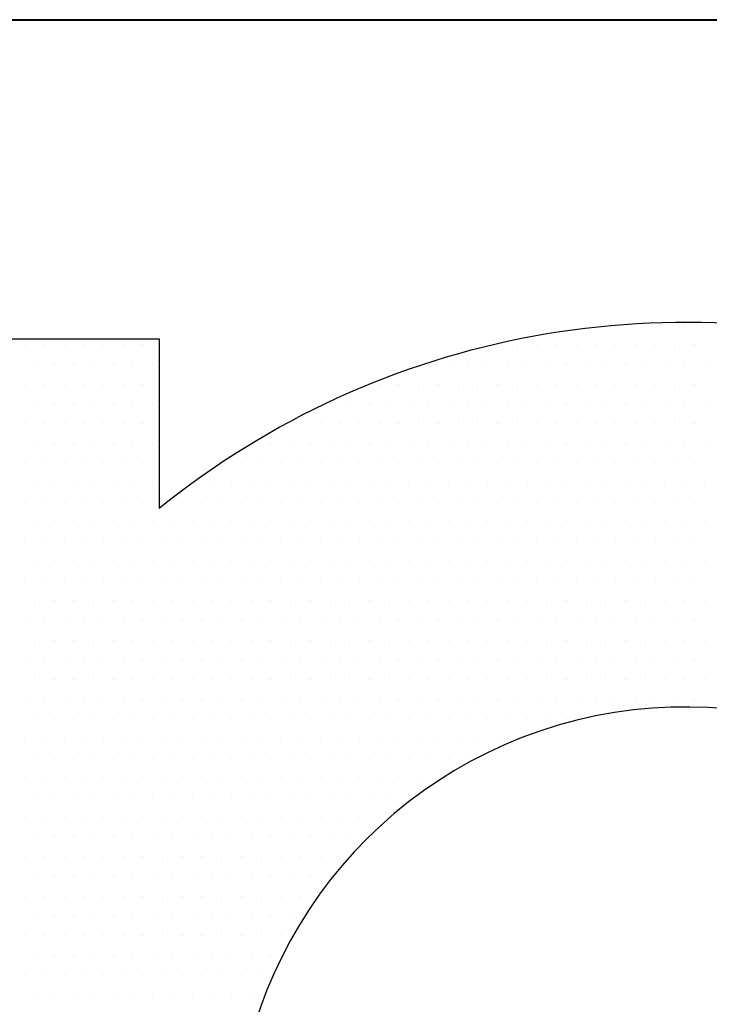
# Model space of a CAD drawing. Extents: x 4 to 74.2, y -80.9 to 9.5.
# Tile 28 of 50: x 20.484 to 20.714, y -14.67 to -14.342. Entities that reach past the tile are written whole.
import ezdxf

# ---------------------------------------------------------------- set-up
doc = ezdxf.new("R2010")
doc.units = 0
doc.header["$LTSCALE"] = 1.87
doc.header["$MEASUREMENT"] = 0
doc.layers.get('0').update_dxf_attribs({"linetype": 'CONTINUOUS'})
doc.layers.add('UNIT', color=7, linetype='CONTINUOUS')

# ---------------------------------------------------------------- blocks, each defined once
blk = doc.blocks.new('*X1')
at = {"color": 0}
for p, q in [((8.24531, 1.47188), (8.24531, 1.47188)), ((8.25469, 1.47188), (8.25469, 1.47188)), ((8.26406, 1.47188), (8.26406, 1.47188)), ((8.27344, 1.47188), (8.27344, 1.47188)), ((8.28281, 1.47188), (8.28281, 1.47188)), ((7.95938, 1.4625), (7.95938, 1.4625)), ((7.96875, 1.4625), (7.96875, 1.4625)), ((7.97813, 1.4625), (7.97813, 1.4625)), ((7.9875, 1.4625), (7.9875, 1.4625)), ((7.99688, 1.4625), (7.99688, 1.4625)), ((8.00625, 1.4625), (8.00625, 1.4625)), ((8.01563, 1.4625), (8.01563, 1.4625)), ((8.18437, 1.4625), (8.18437, 1.4625)), ((8.19375, 1.4625), (8.19375, 1.4625)), ((8.20312, 1.4625), (8.20312, 1.4625)), ((8.2125, 1.4625), (8.2125, 1.4625)), ((8.22188, 1.4625), (8.22188, 1.4625)), ((8.23125, 1.4625), (8.23125, 1.4625)), ((8.24063, 1.4625), (8.24063, 1.4625)), ((8.25, 1.4625), (8.25, 1.4625)), ((8.25938, 1.4625), (8.25938, 1.4625)), ((8.26875, 1.4625), (8.26875, 1.4625)), ((8.27813, 1.4625), (8.27813, 1.4625)), ((7.96406, 1.45312), (7.96406, 1.45312)), ((7.97344, 1.45312), (7.97344, 1.45312)), ((7.98281, 1.45312), (7.98281, 1.45312)), ((7.99219, 1.45312), (7.99219, 1.45312)), ((8.00156, 1.45312), (8.00156, 1.45312)), ((8.01094, 1.45312), (8.01094, 1.45312)), ((8.02031, 1.45312), (8.02031, 1.45312)), ((8.15156, 1.45312), (8.15156, 1.45312)), ((8.16094, 1.45312), (8.16094, 1.45312)), ((8.17031, 1.45312), (8.17031, 1.45312)), ((8.17969, 1.45312), (8.17969, 1.45312)), ((8.18906, 1.45312), (8.18906, 1.45312)), ((8.19844, 1.45312), (8.19844, 1.45312)), ((8.20781, 1.45312), (8.20781, 1.45312)), ((8.21719, 1.45312), (8.21719, 1.45312)), ((8.22656, 1.45312), (8.22656, 1.45312)), ((8.23594, 1.45312), (8.23594, 1.45312)), ((8.24531, 1.45312), (8.24531, 1.45312)), ((8.25469, 1.45312), (8.25469, 1.45312)), ((8.26406, 1.45312), (8.26406, 1.45312)), ((8.27344, 1.45312), (8.27344, 1.45312)), ((8.28281, 1.45312), (8.28281, 1.45312)), ((7.95938, 1.44375), (7.95938, 1.44375)), ((7.96875, 1.44375), (7.96875, 1.44375)), ((7.97813, 1.44375), (7.97813, 1.44375)), ((7.9875, 1.44375), (7.9875, 1.44375)), ((7.99688, 1.44375), (7.99688, 1.44375)), ((8.00625, 1.44375), (8.00625, 1.44375)), ((8.01563, 1.44375), (8.01563, 1.44375)), ((8.12812, 1.44375), (8.12812, 1.44375)), ((8.1375, 1.44375), (8.1375, 1.44375)), ((8.14687, 1.44375), (8.14687, 1.44375)), ((8.15625, 1.44375), (8.15625, 1.44375)), ((8.16563, 1.44375), (8.16563, 1.44375)), ((8.175, 1.44375), (8.175, 1.44375)), ((8.18437, 1.44375), (8.18437, 1.44375)), ((8.19375, 1.44375), (8.19375, 1.44375)), ((8.20312, 1.44375), (8.20312, 1.44375)), ((8.2125, 1.44375), (8.2125, 1.44375)), ((8.22188, 1.44375), (8.22188, 1.44375)), ((8.23125, 1.44375), (8.23125, 1.44375)), ((8.24063, 1.44375), (8.24063, 1.44375)), ((8.25, 1.44375), (8.25, 1.44375)), ((8.25938, 1.44375), (8.25938, 1.44375)), ((8.26875, 1.44375), (8.26875, 1.44375)), ((8.27813, 1.44375), (8.27813, 1.44375)), ((7.96406, 1.43437), (7.96406, 1.43437)), ((7.97344, 1.43437), (7.97344, 1.43437)), ((7.98281, 1.43437), (7.98281, 1.43437)), ((7.99219, 1.43437), (7.99219, 1.43437)), ((8.00156, 1.43437), (8.00156, 1.43437)), ((8.01094, 1.43437), (8.01094, 1.43437)), ((8.02031, 1.43437), (8.02031, 1.43437)), ((8.10469, 1.43437), (8.10469, 1.43437)), ((8.11406, 1.43437), (8.11406, 1.43437)), ((8.12344, 1.43437), (8.12344, 1.43437)), ((8.13281, 1.43437), (8.13281, 1.43437)), ((8.14219, 1.43437), (8.14219, 1.43437)), ((8.15156, 1.43437), (8.15156, 1.43437)), ((8.16094, 1.43437), (8.16094, 1.43437)), ((8.17031, 1.43437), (8.17031, 1.43437)), ((8.17969, 1.43437), (8.17969, 1.43437)), ((8.18906, 1.43437), (8.18906, 1.43437)), ((8.19844, 1.43437), (8.19844, 1.43437)), ((8.20781, 1.43437), (8.20781, 1.43437)), ((8.21719, 1.43437), (8.21719, 1.43437)), ((8.22656, 1.43437), (8.22656, 1.43437)), ((8.23594, 1.43437), (8.23594, 1.43437)), ((8.24531, 1.43437), (8.24531, 1.43437)), ((8.25469, 1.43437), (8.25469, 1.43437)), ((8.26406, 1.43437), (8.26406, 1.43437)), ((8.27344, 1.43437), (8.27344, 1.43437)), ((8.28281, 1.43437), (8.28281, 1.43437)), ((7.95938, 1.425), (7.95938, 1.425)), ((7.96875, 1.425), (7.96875, 1.425)), ((7.97813, 1.425), (7.97813, 1.425)), ((7.9875, 1.425), (7.9875, 1.425)), ((7.99688, 1.425), (7.99688, 1.425)), ((8.00625, 1.425), (8.00625, 1.425)), ((8.01563, 1.425), (8.01563, 1.425)), ((8.09062, 1.425), (8.09062, 1.425)), ((8.1, 1.425), (8.1, 1.425)), ((8.10938, 1.425), (8.10938, 1.425)), ((8.11875, 1.425), (8.11875, 1.425)), ((8.12812, 1.425), (8.12812, 1.425)), ((8.1375, 1.425), (8.1375, 1.425)), ((8.14687, 1.425), (8.14687, 1.425)), ((8.15625, 1.425), (8.15625, 1.425)), ((8.16563, 1.425), (8.16563, 1.425)), ((8.175, 1.425), (8.175, 1.425)), ((8.18437, 1.425), (8.18437, 1.425)), ((8.19375, 1.425), (8.19375, 1.425)), ((8.20312, 1.425), (8.20312, 1.425)), ((8.2125, 1.425), (8.2125, 1.425)), ((8.22188, 1.425), (8.22188, 1.425)), ((8.23125, 1.425), (8.23125, 1.425)), ((8.24063, 1.425), (8.24063, 1.425)), ((8.25, 1.425), (8.25, 1.425)), ((8.25938, 1.425), (8.25938, 1.425)), ((8.26875, 1.425), (8.26875, 1.425)), ((8.27813, 1.425), (8.27813, 1.425)), ((7.96406, 1.41562), (7.96406, 1.41562)), ((7.97344, 1.41562), (7.97344, 1.41562)), ((7.98281, 1.41562), (7.98281, 1.41562)), ((7.99219, 1.41562), (7.99219, 1.41562)), ((8.00156, 1.41562), (8.00156, 1.41562)), ((8.01094, 1.41562), (8.01094, 1.41562)), ((8.02031, 1.41562), (8.02031, 1.41562)), ((8.07656, 1.41562), (8.07656, 1.41562)), ((8.08594, 1.41562), (8.08594, 1.41562)), ((8.09531, 1.41562), (8.09531, 1.41562)), ((8.10469, 1.41562), (8.10469, 1.41562)), ((8.11406, 1.41562), (8.11406, 1.41562)), ((8.12344, 1.41562), (8.12344, 1.41562)), ((8.13281, 1.41562), (8.13281, 1.41562)), ((8.14219, 1.41562), (8.14219, 1.41562)), ((8.15156, 1.41562), (8.15156, 1.41562)), ((8.16094, 1.41562), (8.16094, 1.41562)), ((8.17031, 1.41562), (8.17031, 1.41562)), ((8.17969, 1.41562), (8.17969, 1.41562)), ((8.18906, 1.41562), (8.18906, 1.41562)), ((8.19844, 1.41562), (8.19844, 1.41562)), ((8.20781, 1.41562), (8.20781, 1.41562)), ((8.21719, 1.41562), (8.21719, 1.41562)), ((8.22656, 1.41562), (8.22656, 1.41562)), ((8.23594, 1.41562), (8.23594, 1.41562)), ((8.24531, 1.41562), (8.24531, 1.41562)), ((8.25469, 1.41562), (8.25469, 1.41562)), ((8.26406, 1.41562), (8.26406, 1.41562)), ((8.27344, 1.41562), (8.27344, 1.41562)), ((8.28281, 1.41562), (8.28281, 1.41562)), ((7.95938, 1.40625), (7.95938, 1.40625)), ((7.96875, 1.40625), (7.96875, 1.40625)), ((7.97813, 1.40625), (7.97813, 1.40625)), ((7.9875, 1.40625), (7.9875, 1.40625)), ((7.99688, 1.40625), (7.99688, 1.40625)), ((8.00625, 1.40625), (8.00625, 1.40625)), ((8.01563, 1.40625), (8.01563, 1.40625)), ((8.05312, 1.40625), (8.05312, 1.40625)), ((8.0625, 1.40625), (8.0625, 1.40625)), ((8.07188, 1.40625), (8.07188, 1.40625)), ((8.08125, 1.40625), (8.08125, 1.40625)), ((8.09062, 1.40625), (8.09062, 1.40625)), ((8.1, 1.40625), (8.1, 1.40625)), ((8.10938, 1.40625), (8.10938, 1.40625)), ((8.11875, 1.40625), (8.11875, 1.40625)), ((8.12812, 1.40625), (8.12812, 1.40625)), ((8.1375, 1.40625), (8.1375, 1.40625)), ((8.14687, 1.40625), (8.14687, 1.40625)), ((8.15625, 1.40625), (8.15625, 1.40625)), ((8.16563, 1.40625), (8.16563, 1.40625)), ((8.175, 1.40625), (8.175, 1.40625)), ((8.18437, 1.40625), (8.18437, 1.40625)), ((8.19375, 1.40625), (8.19375, 1.40625)), ((8.20312, 1.40625), (8.20312, 1.40625)), ((8.2125, 1.40625), (8.2125, 1.40625)), ((8.22188, 1.40625), (8.22188, 1.40625)), ((8.23125, 1.40625), (8.23125, 1.40625)), ((8.24063, 1.40625), (8.24063, 1.40625)), ((8.25, 1.40625), (8.25, 1.40625)), ((8.25938, 1.40625), (8.25938, 1.40625)), ((8.26875, 1.40625), (8.26875, 1.40625)), ((8.27813, 1.40625), (8.27813, 1.40625)), ((7.96406, 1.39687), (7.96406, 1.39687)), ((7.97344, 1.39687), (7.97344, 1.39687)), ((7.98281, 1.39687), (7.98281, 1.39687)), ((7.99219, 1.39687), (7.99219, 1.39687)), ((8.00156, 1.39687), (8.00156, 1.39687)), ((8.01094, 1.39687), (8.01094, 1.39687)), ((8.02031, 1.39687), (8.02031, 1.39687)), ((8.04844, 1.39687), (8.04844, 1.39687)), ((8.05781, 1.39687), (8.05781, 1.39687)), ((8.06719, 1.39687), (8.06719, 1.39687)), ((8.07656, 1.39687), (8.07656, 1.39687)), ((8.08594, 1.39687), (8.08594, 1.39687)), ((8.09531, 1.39687), (8.09531, 1.39687)), ((8.10469, 1.39687), (8.10469, 1.39687)), ((8.11406, 1.39687), (8.11406, 1.39687)), ((8.12344, 1.39687), (8.12344, 1.39687)), ((8.13281, 1.39687), (8.13281, 1.39687)), ((8.14219, 1.39687), (8.14219, 1.39687)), ((8.15156, 1.39687), (8.15156, 1.39687)), ((8.16094, 1.39687), (8.16094, 1.39687)), ((8.17031, 1.39687), (8.17031, 1.39687)), ((8.17969, 1.39687), (8.17969, 1.39687)), ((8.18906, 1.39687), (8.18906, 1.39687)), ((8.19844, 1.39687), (8.19844, 1.39687)), ((8.20781, 1.39687), (8.20781, 1.39687)), ((8.21719, 1.39687), (8.21719, 1.39687)), ((8.22656, 1.39687), (8.22656, 1.39687)), ((8.23594, 1.39687), (8.23594, 1.39687)), ((8.24531, 1.39687), (8.24531, 1.39687)), ((8.25469, 1.39687), (8.25469, 1.39687)), ((8.26406, 1.39687), (8.26406, 1.39687)), ((8.27344, 1.39687), (8.27344, 1.39687)), ((8.28281, 1.39687), (8.28281, 1.39687)), ((7.95938, 1.3875), (7.95938, 1.3875)), ((7.96875, 1.3875), (7.96875, 1.3875)), ((7.97813, 1.3875), (7.97813, 1.3875)), ((7.9875, 1.3875), (7.9875, 1.3875)), ((7.99688, 1.3875), (7.99688, 1.3875)), ((8.00625, 1.3875), (8.00625, 1.3875)), ((8.01563, 1.3875), (8.01563, 1.3875)), ((8.03437, 1.3875), (8.03437, 1.3875)), ((8.04375, 1.3875), (8.04375, 1.3875)), ((8.05312, 1.3875), (8.05312, 1.3875)), ((8.0625, 1.3875), (8.0625, 1.3875)), ((8.07188, 1.3875), (8.07188, 1.3875)), ((8.08125, 1.3875), (8.08125, 1.3875)), ((8.09062, 1.3875), (8.09062, 1.3875)), ((8.1, 1.3875), (8.1, 1.3875)), ((8.10938, 1.3875), (8.10938, 1.3875)), ((8.11875, 1.3875), (8.11875, 1.3875)), ((8.12812, 1.3875), (8.12812, 1.3875)), ((8.1375, 1.3875), (8.1375, 1.3875)), ((8.14687, 1.3875), (8.14687, 1.3875)), ((8.15625, 1.3875), (8.15625, 1.3875)), ((8.16563, 1.3875), (8.16563, 1.3875)), ((8.175, 1.3875), (8.175, 1.3875)), ((8.18437, 1.3875), (8.18437, 1.3875)), ((8.19375, 1.3875), (8.19375, 1.3875)), ((8.20312, 1.3875), (8.20312, 1.3875)), ((8.2125, 1.3875), (8.2125, 1.3875)), ((8.22188, 1.3875), (8.22188, 1.3875)), ((8.23125, 1.3875), (8.23125, 1.3875)), ((8.24063, 1.3875), (8.24063, 1.3875)), ((8.25, 1.3875), (8.25, 1.3875)), ((8.25938, 1.3875), (8.25938, 1.3875)), ((8.26875, 1.3875), (8.26875, 1.3875)), ((8.27813, 1.3875), (8.27813, 1.3875)), ((7.96406, 1.37813), (7.96406, 1.37813)), ((7.97344, 1.37813), (7.97344, 1.37813)), ((7.98281, 1.37813), (7.98281, 1.37813)), ((7.99219, 1.37813), (7.99219, 1.37813)), ((8.00156, 1.37813), (8.00156, 1.37813)), ((8.01094, 1.37813), (8.01094, 1.37813)), ((8.02031, 1.37813), (8.02031, 1.37813)), ((8.02969, 1.37813), (8.02969, 1.37813)), ((8.03906, 1.37813), (8.03906, 1.37813)), ((8.04844, 1.37813), (8.04844, 1.37813)), ((8.05781, 1.37813), (8.05781, 1.37813)), ((8.06719, 1.37813), (8.06719, 1.37813)), ((8.07656, 1.37813), (8.07656, 1.37813)), ((8.08594, 1.37813), (8.08594, 1.37813)), ((8.09531, 1.37813), (8.09531, 1.37813)), ((8.10469, 1.37813), (8.10469, 1.37813)), ((8.11406, 1.37813), (8.11406, 1.37813)), ((8.12344, 1.37813), (8.12344, 1.37813)), ((8.13281, 1.37813), (8.13281, 1.37813)), ((8.14219, 1.37813), (8.14219, 1.37813)), ((8.15156, 1.37813), (8.15156, 1.37813)), ((8.16094, 1.37813), (8.16094, 1.37813)), ((8.17031, 1.37813), (8.17031, 1.37813)), ((8.17969, 1.37813), (8.17969, 1.37813)), ((8.18906, 1.37813), (8.18906, 1.37813)), ((8.19844, 1.37813), (8.19844, 1.37813)), ((8.20781, 1.37813), (8.20781, 1.37813)), ((8.21719, 1.37813), (8.21719, 1.37813)), ((8.22656, 1.37813), (8.22656, 1.37813)), ((8.23594, 1.37813), (8.23594, 1.37813)), ((8.24531, 1.37813), (8.24531, 1.37813)), ((8.25469, 1.37813), (8.25469, 1.37813)), ((8.26406, 1.37813), (8.26406, 1.37813)), ((8.27344, 1.37813), (8.27344, 1.37813)), ((8.28281, 1.37813), (8.28281, 1.37813)), ((7.95938, 1.36875), (7.95938, 1.36875)), ((7.96875, 1.36875), (7.96875, 1.36875)), ((7.97813, 1.36875), (7.97813, 1.36875)), ((7.9875, 1.36875), (7.9875, 1.36875)), ((7.99688, 1.36875), (7.99688, 1.36875)), ((8.00625, 1.36875), (8.00625, 1.36875)), ((8.01563, 1.36875), (8.01563, 1.36875)), ((8.025, 1.36875), (8.025, 1.36875)), ((8.03437, 1.36875), (8.03437, 1.36875)), ((8.04375, 1.36875), (8.04375, 1.36875)), ((8.05312, 1.36875), (8.05312, 1.36875)), ((8.0625, 1.36875), (8.0625, 1.36875)), ((8.07188, 1.36875), (8.07188, 1.36875)), ((8.08125, 1.36875), (8.08125, 1.36875)), ((8.09062, 1.36875), (8.09062, 1.36875)), ((8.1, 1.36875), (8.1, 1.36875)), ((8.10938, 1.36875), (8.10938, 1.36875)), ((8.11875, 1.36875), (8.11875, 1.36875)), ((8.12812, 1.36875), (8.12812, 1.36875)), ((8.1375, 1.36875), (8.1375, 1.36875)), ((8.14687, 1.36875), (8.14687, 1.36875)), ((8.15625, 1.36875), (8.15625, 1.36875)), ((8.16563, 1.36875), (8.16563, 1.36875)), ((8.175, 1.36875), (8.175, 1.36875)), ((8.18437, 1.36875), (8.18437, 1.36875)), ((8.19375, 1.36875), (8.19375, 1.36875)), ((8.20312, 1.36875), (8.20312, 1.36875)), ((8.2125, 1.36875), (8.2125, 1.36875)), ((8.22188, 1.36875), (8.22188, 1.36875)), ((8.23125, 1.36875), (8.23125, 1.36875)), ((8.24063, 1.36875), (8.24063, 1.36875)), ((8.25, 1.36875), (8.25, 1.36875)), ((8.25938, 1.36875), (8.25938, 1.36875)), ((8.26875, 1.36875), (8.26875, 1.36875)), ((8.27813, 1.36875), (8.27813, 1.36875)), ((7.96406, 1.35938), (7.96406, 1.35938)), ((7.97344, 1.35938), (7.97344, 1.35938)), ((7.98281, 1.35938), (7.98281, 1.35938)), ((7.99219, 1.35938), (7.99219, 1.35938)), ((8.00156, 1.35938), (8.00156, 1.35938)), ((8.01094, 1.35938), (8.01094, 1.35938)), ((8.02031, 1.35938), (8.02031, 1.35938)), ((8.02969, 1.35938), (8.02969, 1.35938)), ((8.03906, 1.35938), (8.03906, 1.35938)), ((8.04844, 1.35938), (8.04844, 1.35938)), ((8.05781, 1.35938), (8.05781, 1.35938)), ((8.06719, 1.35938), (8.06719, 1.35938)), ((8.07656, 1.35938), (8.07656, 1.35938)), ((8.08594, 1.35938), (8.08594, 1.35938)), ((8.09531, 1.35938), (8.09531, 1.35938)), ((8.10469, 1.35938), (8.10469, 1.35938)), ((8.11406, 1.35938), (8.11406, 1.35938)), ((8.12344, 1.35938), (8.12344, 1.35938)), ((8.13281, 1.35938), (8.13281, 1.35938)), ((8.14219, 1.35938), (8.14219, 1.35938)), ((8.15156, 1.35938), (8.15156, 1.35938)), ((8.16094, 1.35938), (8.16094, 1.35938)), ((8.17031, 1.35938), (8.17031, 1.35938)), ((8.17969, 1.35938), (8.17969, 1.35938)), ((8.18906, 1.35938), (8.18906, 1.35938)), ((8.19844, 1.35938), (8.19844, 1.35938)), ((8.20781, 1.35938), (8.20781, 1.35938)), ((8.21719, 1.35938), (8.21719, 1.35938)), ((8.22656, 1.35938), (8.22656, 1.35938)), ((8.23594, 1.35938), (8.23594, 1.35938)), ((8.24531, 1.35938), (8.24531, 1.35938)), ((8.25469, 1.35938), (8.25469, 1.35938)), ((8.26406, 1.35938), (8.26406, 1.35938)), ((8.27344, 1.35938), (8.27344, 1.35938)), ((8.28281, 1.35938), (8.28281, 1.35938)), ((7.95938, 1.35), (7.95938, 1.35)), ((7.96875, 1.35), (7.96875, 1.35)), ((7.97813, 1.35), (7.97813, 1.35)), ((7.9875, 1.35), (7.9875, 1.35)), ((7.99688, 1.35), (7.99688, 1.35)), ((8.00625, 1.35), (8.00625, 1.35)), ((8.01563, 1.35), (8.01563, 1.35)), ((8.025, 1.35), (8.025, 1.35)), ((8.03437, 1.35), (8.03437, 1.35)), ((8.04375, 1.35), (8.04375, 1.35)), ((8.05312, 1.35), (8.05312, 1.35)), ((8.0625, 1.35), (8.0625, 1.35)), ((8.07188, 1.35), (8.07188, 1.35)), ((8.08125, 1.35), (8.08125, 1.35)), ((8.09062, 1.35), (8.09062, 1.35)), ((8.1, 1.35), (8.1, 1.35)), ((8.10938, 1.35), (8.10938, 1.35)), ((8.11875, 1.35), (8.11875, 1.35)), ((8.12812, 1.35), (8.12812, 1.35)), ((8.1375, 1.35), (8.1375, 1.35)), ((8.14687, 1.35), (8.14687, 1.35)), ((8.15625, 1.35), (8.15625, 1.35)), ((8.16563, 1.35), (8.16563, 1.35)), ((8.175, 1.35), (8.175, 1.35)), ((8.18437, 1.35), (8.18437, 1.35)), ((8.19375, 1.35), (8.19375, 1.35)), ((8.20312, 1.35), (8.20312, 1.35)), ((8.2125, 1.35), (8.2125, 1.35)), ((8.22188, 1.35), (8.22188, 1.35)), ((8.23125, 1.35), (8.23125, 1.35)), ((8.24063, 1.35), (8.24063, 1.35)), ((8.25, 1.35), (8.25, 1.35)), ((8.25938, 1.35), (8.25938, 1.35)), ((8.26875, 1.35), (8.26875, 1.35)), ((8.27813, 1.35), (8.27813, 1.35)), ((7.96406, 1.34062), (7.96406, 1.34062)), ((7.97344, 1.34062), (7.97344, 1.34062)), ((7.98281, 1.34062), (7.98281, 1.34062)), ((7.99219, 1.34062), (7.99219, 1.34062)), ((8.00156, 1.34062), (8.00156, 1.34062)), ((8.01094, 1.34062), (8.01094, 1.34062)), ((8.02031, 1.34062), (8.02031, 1.34062)), ((8.02969, 1.34062), (8.02969, 1.34062)), ((8.03906, 1.34062), (8.03906, 1.34062)), ((8.04844, 1.34062), (8.04844, 1.34062)), ((8.05781, 1.34062), (8.05781, 1.34062)), ((8.06719, 1.34062), (8.06719, 1.34062)), ((8.07656, 1.34062), (8.07656, 1.34062)), ((8.08594, 1.34062), (8.08594, 1.34062)), ((8.09531, 1.34062), (8.09531, 1.34062)), ((8.10469, 1.34062), (8.10469, 1.34062)), ((8.11406, 1.34062), (8.11406, 1.34062)), ((8.12344, 1.34062), (8.12344, 1.34062)), ((8.13281, 1.34062), (8.13281, 1.34062)), ((8.14219, 1.34062), (8.14219, 1.34062)), ((8.15156, 1.34062), (8.15156, 1.34062)), ((8.16094, 1.34062), (8.16094, 1.34062)), ((8.17031, 1.34062), (8.17031, 1.34062)), ((8.17969, 1.34062), (8.17969, 1.34062)), ((8.18906, 1.34062), (8.18906, 1.34062)), ((8.19844, 1.34062), (8.19844, 1.34062)), ((8.20781, 1.34062), (8.20781, 1.34062)), ((8.21719, 1.34062), (8.21719, 1.34062)), ((8.22656, 1.34062), (8.22656, 1.34062)), ((8.23594, 1.34062), (8.23594, 1.34062)), ((8.24531, 1.34062), (8.24531, 1.34062)), ((8.25469, 1.34062), (8.25469, 1.34062)), ((8.26406, 1.34062), (8.26406, 1.34062)), ((8.27344, 1.34062), (8.27344, 1.34062)), ((8.28281, 1.34062), (8.28281, 1.34062)), ((7.95938, 1.33125), (7.95938, 1.33125)), ((7.96875, 1.33125), (7.96875, 1.33125)), ((7.97813, 1.33125), (7.97813, 1.33125)), ((7.9875, 1.33125), (7.9875, 1.33125)), ((7.99688, 1.33125), (7.99688, 1.33125)), ((8.00625, 1.33125), (8.00625, 1.33125)), ((8.01563, 1.33125), (8.01563, 1.33125)), ((8.025, 1.33125), (8.025, 1.33125)), ((8.03437, 1.33125), (8.03437, 1.33125)), ((8.04375, 1.33125), (8.04375, 1.33125)), ((8.05312, 1.33125), (8.05312, 1.33125)), ((8.0625, 1.33125), (8.0625, 1.33125)), ((8.07188, 1.33125), (8.07188, 1.33125)), ((8.08125, 1.33125), (8.08125, 1.33125)), ((8.09062, 1.33125), (8.09062, 1.33125)), ((8.1, 1.33125), (8.1, 1.33125)), ((8.10938, 1.33125), (8.10938, 1.33125)), ((8.11875, 1.33125), (8.11875, 1.33125)), ((8.12812, 1.33125), (8.12812, 1.33125)), ((8.1375, 1.33125), (8.1375, 1.33125)), ((8.14687, 1.33125), (8.14687, 1.33125)), ((8.15625, 1.33125), (8.15625, 1.33125)), ((8.16563, 1.33125), (8.16563, 1.33125)), ((8.175, 1.33125), (8.175, 1.33125)), ((8.18437, 1.33125), (8.18437, 1.33125)), ((8.19375, 1.33125), (8.19375, 1.33125)), ((8.20312, 1.33125), (8.20312, 1.33125)), ((8.2125, 1.33125), (8.2125, 1.33125)), ((8.22188, 1.33125), (8.22188, 1.33125)), ((8.23125, 1.33125), (8.23125, 1.33125)), ((8.24063, 1.33125), (8.24063, 1.33125)), ((8.25, 1.33125), (8.25, 1.33125)), ((8.25938, 1.33125), (8.25938, 1.33125)), ((8.26875, 1.33125), (8.26875, 1.33125)), ((8.27813, 1.33125), (8.27813, 1.33125)), ((7.96406, 1.32187), (7.96406, 1.32187)), ((7.97344, 1.32187), (7.97344, 1.32187)), ((7.98281, 1.32187), (7.98281, 1.32187)), ((7.99219, 1.32187), (7.99219, 1.32187)), ((8.00156, 1.32187), (8.00156, 1.32187)), ((8.01094, 1.32187), (8.01094, 1.32187)), ((8.02031, 1.32187), (8.02031, 1.32187)), ((8.02969, 1.32187), (8.02969, 1.32187)), ((8.03906, 1.32187), (8.03906, 1.32187)), ((8.04844, 1.32187), (8.04844, 1.32187)), ((8.05781, 1.32187), (8.05781, 1.32187)), ((8.06719, 1.32187), (8.06719, 1.32187)), ((8.07656, 1.32187), (8.07656, 1.32187)), ((8.08594, 1.32187), (8.08594, 1.32187)), ((8.09531, 1.32187), (8.09531, 1.32187)), ((8.10469, 1.32187), (8.10469, 1.32187)), ((8.11406, 1.32187), (8.11406, 1.32187)), ((8.12344, 1.32187), (8.12344, 1.32187)), ((8.13281, 1.32187), (8.13281, 1.32187)), ((8.14219, 1.32187), (8.14219, 1.32187)), ((8.15156, 1.32187), (8.15156, 1.32187)), ((8.16094, 1.32187), (8.16094, 1.32187)), ((8.17031, 1.32187), (8.17031, 1.32187)), ((8.17969, 1.32187), (8.17969, 1.32187)), ((8.18906, 1.32187), (8.18906, 1.32187)), ((8.19844, 1.32187), (8.19844, 1.32187)), ((8.20781, 1.32187), (8.20781, 1.32187)), ((8.21719, 1.32187), (8.21719, 1.32187)), ((8.22656, 1.32187), (8.22656, 1.32187)), ((8.23594, 1.32187), (8.23594, 1.32187)), ((8.24531, 1.32187), (8.24531, 1.32187)), ((8.25469, 1.32187), (8.25469, 1.32187)), ((8.26406, 1.32187), (8.26406, 1.32187)), ((8.27344, 1.32187), (8.27344, 1.32187)), ((8.28281, 1.32187), (8.28281, 1.32187)), ((7.95938, 1.3125), (7.95938, 1.3125)), ((7.96875, 1.3125), (7.96875, 1.3125)), ((7.97813, 1.3125), (7.97813, 1.3125)), ((7.9875, 1.3125), (7.9875, 1.3125)), ((7.99688, 1.3125), (7.99688, 1.3125)), ((8.00625, 1.3125), (8.00625, 1.3125)), ((8.01563, 1.3125), (8.01563, 1.3125)), ((8.025, 1.3125), (8.025, 1.3125)), ((8.03437, 1.3125), (8.03437, 1.3125)), ((8.04375, 1.3125), (8.04375, 1.3125)), ((8.05312, 1.3125), (8.05312, 1.3125)), ((8.0625, 1.3125), (8.0625, 1.3125)), ((8.07188, 1.3125), (8.07188, 1.3125)), ((8.08125, 1.3125), (8.08125, 1.3125)), ((8.09062, 1.3125), (8.09062, 1.3125)), ((8.1, 1.3125), (8.1, 1.3125)), ((8.10938, 1.3125), (8.10938, 1.3125)), ((8.11875, 1.3125), (8.11875, 1.3125)), ((8.12812, 1.3125), (8.12812, 1.3125)), ((8.1375, 1.3125), (8.1375, 1.3125)), ((8.14687, 1.3125), (8.14687, 1.3125)), ((8.15625, 1.3125), (8.15625, 1.3125)), ((8.16563, 1.3125), (8.16563, 1.3125)), ((8.175, 1.3125), (8.175, 1.3125)), ((8.18437, 1.3125), (8.18437, 1.3125)), ((8.19375, 1.3125), (8.19375, 1.3125)), ((8.20312, 1.3125), (8.20312, 1.3125)), ((8.2125, 1.3125), (8.2125, 1.3125)), ((8.22188, 1.3125), (8.22188, 1.3125)), ((8.23125, 1.3125), (8.23125, 1.3125)), ((8.24063, 1.3125), (8.24063, 1.3125)), ((8.25, 1.3125), (8.25, 1.3125)), ((8.25938, 1.3125), (8.25938, 1.3125)), ((8.26875, 1.3125), (8.26875, 1.3125)), ((8.27813, 1.3125), (8.27813, 1.3125)), ((7.96406, 1.30312), (7.96406, 1.30312)), ((7.97344, 1.30312), (7.97344, 1.30312)), ((7.98281, 1.30312), (7.98281, 1.30312)), ((7.99219, 1.30312), (7.99219, 1.30312)), ((8.00156, 1.30312), (8.00156, 1.30312)), ((8.01094, 1.30312), (8.01094, 1.30312)), ((8.02031, 1.30312), (8.02031, 1.30312)), ((8.02969, 1.30312), (8.02969, 1.30312)), ((8.03906, 1.30312), (8.03906, 1.30312)), ((8.04844, 1.30312), (8.04844, 1.30312)), ((8.05781, 1.30312), (8.05781, 1.30312)), ((8.06719, 1.30312), (8.06719, 1.30312)), ((8.07656, 1.30312), (8.07656, 1.30312)), ((8.08594, 1.30312), (8.08594, 1.30312)), ((8.09531, 1.30312), (8.09531, 1.30312)), ((8.10469, 1.30312), (8.10469, 1.30312)), ((8.11406, 1.30312), (8.11406, 1.30312)), ((8.12344, 1.30312), (8.12344, 1.30312)), ((8.13281, 1.30312), (8.13281, 1.30312)), ((8.14219, 1.30312), (8.14219, 1.30312)), ((8.15156, 1.30312), (8.15156, 1.30312)), ((8.16094, 1.30312), (8.16094, 1.30312)), ((8.17031, 1.30312), (8.17031, 1.30312)), ((8.17969, 1.30312), (8.17969, 1.30312)), ((8.18906, 1.30312), (8.18906, 1.30312)), ((8.19844, 1.30312), (8.19844, 1.30312)), ((8.20781, 1.30312), (8.20781, 1.30312)), ((8.21719, 1.30312), (8.21719, 1.30312)), ((8.22656, 1.30312), (8.22656, 1.30312)), ((8.23594, 1.30312), (8.23594, 1.30312)), ((8.24531, 1.30312), (8.24531, 1.30312)), ((8.25469, 1.30312), (8.25469, 1.30312)), ((8.26406, 1.30312), (8.26406, 1.30312)), ((8.27344, 1.30312), (8.27344, 1.30312)), ((8.28281, 1.30312), (8.28281, 1.30312)), ((7.95938, 1.29375), (7.95938, 1.29375)), ((7.96875, 1.29375), (7.96875, 1.29375)), ((7.97813, 1.29375), (7.97813, 1.29375)), ((7.9875, 1.29375), (7.9875, 1.29375)), ((7.99688, 1.29375), (7.99688, 1.29375)), ((8.00625, 1.29375), (8.00625, 1.29375)), ((8.01563, 1.29375), (8.01563, 1.29375)), ((8.025, 1.29375), (8.025, 1.29375)), ((8.03437, 1.29375), (8.03437, 1.29375)), ((8.04375, 1.29375), (8.04375, 1.29375)), ((8.05312, 1.29375), (8.05312, 1.29375)), ((8.0625, 1.29375), (8.0625, 1.29375)), ((8.07188, 1.29375), (8.07188, 1.29375)), ((8.08125, 1.29375), (8.08125, 1.29375)), ((8.09062, 1.29375), (8.09062, 1.29375)), ((8.1, 1.29375), (8.1, 1.29375)), ((8.10938, 1.29375), (8.10938, 1.29375)), ((8.11875, 1.29375), (8.11875, 1.29375)), ((8.12812, 1.29375), (8.12812, 1.29375)), ((8.1375, 1.29375), (8.1375, 1.29375)), ((8.14687, 1.29375), (8.14687, 1.29375)), ((8.15625, 1.29375), (8.15625, 1.29375)), ((8.16563, 1.29375), (8.16563, 1.29375)), ((8.175, 1.29375), (8.175, 1.29375)), ((8.18437, 1.29375), (8.18437, 1.29375)), ((8.19375, 1.29375), (8.19375, 1.29375)), ((8.20312, 1.29375), (8.20312, 1.29375)), ((8.2125, 1.29375), (8.2125, 1.29375)), ((8.22188, 1.29375), (8.22188, 1.29375)), ((8.23125, 1.29375), (8.23125, 1.29375)), ((8.24063, 1.29375), (8.24063, 1.29375)), ((8.25, 1.29375), (8.25, 1.29375)), ((8.25938, 1.29375), (8.25938, 1.29375)), ((8.26875, 1.29375), (8.26875, 1.29375)), ((8.27813, 1.29375), (8.27813, 1.29375)), ((7.96406, 1.28438), (7.96406, 1.28438)), ((7.97344, 1.28438), (7.97344, 1.28438)), ((7.98281, 1.28438), (7.98281, 1.28438)), ((7.99219, 1.28438), (7.99219, 1.28438)), ((8.00156, 1.28438), (8.00156, 1.28438)), ((8.01094, 1.28438), (8.01094, 1.28438)), ((8.02031, 1.28438), (8.02031, 1.28438)), ((8.02969, 1.28438), (8.02969, 1.28438)), ((8.03906, 1.28438), (8.03906, 1.28438)), ((8.04844, 1.28438), (8.04844, 1.28438)), ((8.05781, 1.28438), (8.05781, 1.28438)), ((8.06719, 1.28438), (8.06719, 1.28438)), ((8.07656, 1.28438), (8.07656, 1.28438)), ((8.08594, 1.28438), (8.08594, 1.28438)), ((8.09531, 1.28438), (8.09531, 1.28438)), ((8.10469, 1.28438), (8.10469, 1.28438)), ((8.11406, 1.28438), (8.11406, 1.28438)), ((8.12344, 1.28438), (8.12344, 1.28438)), ((8.13281, 1.28438), (8.13281, 1.28438)), ((8.14219, 1.28438), (8.14219, 1.28438)), ((8.15156, 1.28438), (8.15156, 1.28438)), ((8.16094, 1.28438), (8.16094, 1.28438)), ((8.17031, 1.28438), (8.17031, 1.28438)), ((8.17969, 1.28438), (8.17969, 1.28438)), ((8.18906, 1.28438), (8.18906, 1.28438)), ((8.19844, 1.28438), (8.19844, 1.28438)), ((8.20781, 1.28438), (8.20781, 1.28438)), ((8.21719, 1.28438), (8.21719, 1.28438)), ((7.95938, 1.275), (7.95938, 1.275)), ((7.96875, 1.275), (7.96875, 1.275)), ((7.97813, 1.275), (7.97813, 1.275)), ((7.9875, 1.275), (7.9875, 1.275)), ((7.99688, 1.275), (7.99688, 1.275)), ((8.00625, 1.275), (8.00625, 1.275)), ((8.01563, 1.275), (8.01563, 1.275)), ((8.025, 1.275), (8.025, 1.275)), ((8.03437, 1.275), (8.03437, 1.275)), ((8.04375, 1.275), (8.04375, 1.275)), ((8.05312, 1.275), (8.05312, 1.275)), ((8.0625, 1.275), (8.0625, 1.275)), ((8.07188, 1.275), (8.07188, 1.275)), ((8.08125, 1.275), (8.08125, 1.275)), ((8.09062, 1.275), (8.09062, 1.275)), ((8.1, 1.275), (8.1, 1.275)), ((8.10938, 1.275), (8.10938, 1.275)), ((8.11875, 1.275), (8.11875, 1.275)), ((8.12812, 1.275), (8.12812, 1.275)), ((8.1375, 1.275), (8.1375, 1.275)), ((8.14687, 1.275), (8.14687, 1.275)), ((8.15625, 1.275), (8.15625, 1.275)), ((8.16563, 1.275), (8.16563, 1.275)), ((8.175, 1.275), (8.175, 1.275)), ((8.18437, 1.275), (8.18437, 1.275)), ((8.19375, 1.275), (8.19375, 1.275)), ((7.96406, 1.26562), (7.96406, 1.26562)), ((7.97344, 1.26562), (7.97344, 1.26562)), ((7.98281, 1.26562), (7.98281, 1.26562)), ((7.99219, 1.26562), (7.99219, 1.26562)), ((8.00156, 1.26562), (8.00156, 1.26562)), ((8.01094, 1.26562), (8.01094, 1.26562)), ((8.02031, 1.26562), (8.02031, 1.26562)), ((8.02969, 1.26562), (8.02969, 1.26562)), ((8.03906, 1.26562), (8.03906, 1.26562)), ((8.04844, 1.26562), (8.04844, 1.26562)), ((8.05781, 1.26562), (8.05781, 1.26562)), ((8.06719, 1.26562), (8.06719, 1.26562)), ((8.07656, 1.26562), (8.07656, 1.26562)), ((8.08594, 1.26562), (8.08594, 1.26562)), ((8.09531, 1.26562), (8.09531, 1.26562)), ((8.10469, 1.26562), (8.10469, 1.26562)), ((8.11406, 1.26562), (8.11406, 1.26562)), ((8.12344, 1.26562), (8.12344, 1.26562)), ((8.13281, 1.26562), (8.13281, 1.26562)), ((8.14219, 1.26562), (8.14219, 1.26562)), ((8.15156, 1.26562), (8.15156, 1.26562)), ((8.16094, 1.26562), (8.16094, 1.26562)), ((8.17031, 1.26562), (8.17031, 1.26562)), ((7.95938, 1.25625), (7.95938, 1.25625)), ((7.96875, 1.25625), (7.96875, 1.25625)), ((7.97813, 1.25625), (7.97813, 1.25625)), ((7.9875, 1.25625), (7.9875, 1.25625)), ((7.99688, 1.25625), (7.99688, 1.25625)), ((8.00625, 1.25625), (8.00625, 1.25625)), ((8.01563, 1.25625), (8.01563, 1.25625)), ((8.025, 1.25625), (8.025, 1.25625)), ((8.03437, 1.25625), (8.03437, 1.25625)), ((8.04375, 1.25625), (8.04375, 1.25625)), ((8.05312, 1.25625), (8.05312, 1.25625)), ((8.0625, 1.25625), (8.0625, 1.25625)), ((8.07188, 1.25625), (8.07188, 1.25625)), ((8.08125, 1.25625), (8.08125, 1.25625)), ((8.09062, 1.25625), (8.09062, 1.25625)), ((8.1, 1.25625), (8.1, 1.25625)), ((8.10938, 1.25625), (8.10938, 1.25625)), ((8.11875, 1.25625), (8.11875, 1.25625)), ((8.12812, 1.25625), (8.12812, 1.25625)), ((8.1375, 1.25625), (8.1375, 1.25625)), ((8.14687, 1.25625), (8.14687, 1.25625)), ((8.15625, 1.25625), (8.15625, 1.25625)), ((7.96406, 1.24687), (7.96406, 1.24687)), ((7.97344, 1.24687), (7.97344, 1.24687)), ((7.98281, 1.24687), (7.98281, 1.24687)), ((7.99219, 1.24687), (7.99219, 1.24687)), ((8.00156, 1.24687), (8.00156, 1.24687)), ((8.01094, 1.24687), (8.01094, 1.24687)), ((8.02031, 1.24687), (8.02031, 1.24687)), ((8.02969, 1.24687), (8.02969, 1.24687)), ((8.03906, 1.24687), (8.03906, 1.24687)), ((8.04844, 1.24687), (8.04844, 1.24687)), ((8.05781, 1.24687), (8.05781, 1.24687)), ((8.06719, 1.24687), (8.06719, 1.24687)), ((8.07656, 1.24687), (8.07656, 1.24687)), ((8.08594, 1.24687), (8.08594, 1.24687)), ((8.09531, 1.24687), (8.09531, 1.24687)), ((8.10469, 1.24687), (8.10469, 1.24687)), ((8.11406, 1.24687), (8.11406, 1.24687)), ((8.12344, 1.24687), (8.12344, 1.24687)), ((8.13281, 1.24687), (8.13281, 1.24687)), ((8.14219, 1.24687), (8.14219, 1.24687)), ((7.95938, 1.2375), (7.95938, 1.2375)), ((7.96875, 1.2375), (7.96875, 1.2375)), ((7.97813, 1.2375), (7.97813, 1.2375)), ((7.9875, 1.2375), (7.9875, 1.2375)), ((7.99688, 1.2375), (7.99688, 1.2375)), ((8.00625, 1.2375), (8.00625, 1.2375)), ((8.01563, 1.2375), (8.01563, 1.2375)), ((8.025, 1.2375), (8.025, 1.2375)), ((8.03437, 1.2375), (8.03437, 1.2375)), ((8.04375, 1.2375), (8.04375, 1.2375)), ((8.05312, 1.2375), (8.05312, 1.2375)), ((8.0625, 1.2375), (8.0625, 1.2375)), ((8.07188, 1.2375), (8.07188, 1.2375)), ((8.08125, 1.2375), (8.08125, 1.2375)), ((8.09062, 1.2375), (8.09062, 1.2375)), ((8.1, 1.2375), (8.1, 1.2375)), ((8.10938, 1.2375), (8.10938, 1.2375)), ((8.11875, 1.2375), (8.11875, 1.2375)), ((8.12812, 1.2375), (8.12812, 1.2375)), ((7.96406, 1.22812), (7.96406, 1.22812)), ((7.97344, 1.22812), (7.97344, 1.22812)), ((7.98281, 1.22812), (7.98281, 1.22812)), ((7.99219, 1.22812), (7.99219, 1.22812)), ((8.00156, 1.22812), (8.00156, 1.22812)), ((8.01094, 1.22812), (8.01094, 1.22812)), ((8.02031, 1.22812), (8.02031, 1.22812)), ((8.02969, 1.22812), (8.02969, 1.22812)), ((8.03906, 1.22812), (8.03906, 1.22812)), ((8.04844, 1.22812), (8.04844, 1.22812)), ((8.05781, 1.22812), (8.05781, 1.22812)), ((8.06719, 1.22812), (8.06719, 1.22812)), ((8.07656, 1.22812), (8.07656, 1.22812)), ((8.08594, 1.22812), (8.08594, 1.22812)), ((8.09531, 1.22812), (8.09531, 1.22812)), ((8.10469, 1.22812), (8.10469, 1.22812)), ((8.11406, 1.22812), (8.11406, 1.22812)), ((7.95938, 1.21875), (7.95938, 1.21875)), ((7.96875, 1.21875), (7.96875, 1.21875)), ((7.97813, 1.21875), (7.97813, 1.21875)), ((7.9875, 1.21875), (7.9875, 1.21875)), ((7.99688, 1.21875), (7.99688, 1.21875)), ((8.00625, 1.21875), (8.00625, 1.21875)), ((8.01563, 1.21875), (8.01563, 1.21875)), ((8.025, 1.21875), (8.025, 1.21875)), ((8.03437, 1.21875), (8.03437, 1.21875)), ((8.04375, 1.21875), (8.04375, 1.21875)), ((8.05312, 1.21875), (8.05312, 1.21875)), ((8.0625, 1.21875), (8.0625, 1.21875)), ((8.07188, 1.21875), (8.07188, 1.21875)), ((8.08125, 1.21875), (8.08125, 1.21875)), ((8.09062, 1.21875), (8.09062, 1.21875)), ((8.1, 1.21875), (8.1, 1.21875)), ((8.10938, 1.21875), (8.10938, 1.21875)), ((7.96406, 1.20937), (7.96406, 1.20937)), ((7.97344, 1.20937), (7.97344, 1.20937)), ((7.98281, 1.20937), (7.98281, 1.20937)), ((7.99219, 1.20937), (7.99219, 1.20937)), ((8.00156, 1.20937), (8.00156, 1.20937)), ((8.01094, 1.20937), (8.01094, 1.20937)), ((8.02031, 1.20937), (8.02031, 1.20937)), ((8.02969, 1.20937), (8.02969, 1.20937)), ((8.03906, 1.20937), (8.03906, 1.20937)), ((8.04844, 1.20937), (8.04844, 1.20937)), ((8.05781, 1.20937), (8.05781, 1.20937)), ((8.06719, 1.20937), (8.06719, 1.20937)), ((8.07656, 1.20937), (8.07656, 1.20937)), ((8.08594, 1.20937), (8.08594, 1.20937)), ((8.09531, 1.20937), (8.09531, 1.20937)), ((8.10469, 1.20937), (8.10469, 1.20937)), ((7.95938, 1.2), (7.95938, 1.2)), ((7.96875, 1.2), (7.96875, 1.2)), ((7.97813, 1.2), (7.97813, 1.2)), ((7.9875, 1.2), (7.9875, 1.2)), ((7.99688, 1.2), (7.99688, 1.2)), ((8.00625, 1.2), (8.00625, 1.2)), ((8.01563, 1.2), (8.01563, 1.2)), ((8.025, 1.2), (8.025, 1.2)), ((8.03437, 1.2), (8.03437, 1.2)), ((8.04375, 1.2), (8.04375, 1.2)), ((8.05312, 1.2), (8.05312, 1.2)), ((8.0625, 1.2), (8.0625, 1.2)), ((8.07188, 1.2), (8.07188, 1.2)), ((8.08125, 1.2), (8.08125, 1.2)), ((8.09062, 1.2), (8.09062, 1.2)), ((7.96406, 1.19063), (7.96406, 1.19063)), ((7.97344, 1.19063), (7.97344, 1.19063)), ((7.98281, 1.19063), (7.98281, 1.19063)), ((7.99219, 1.19063), (7.99219, 1.19063)), ((8.00156, 1.19063), (8.00156, 1.19063)), ((8.01094, 1.19063), (8.01094, 1.19063)), ((8.02031, 1.19063), (8.02031, 1.19063)), ((8.02969, 1.19063), (8.02969, 1.19063)), ((8.03906, 1.19063), (8.03906, 1.19063)), ((8.04844, 1.19063), (8.04844, 1.19063)), ((8.05781, 1.19063), (8.05781, 1.19063)), ((8.06719, 1.19063), (8.06719, 1.19063)), ((8.07656, 1.19063), (8.07656, 1.19063)), ((8.08594, 1.19063), (8.08594, 1.19063)), ((7.95938, 1.18125), (7.95938, 1.18125)), ((7.96875, 1.18125), (7.96875, 1.18125)), ((7.97813, 1.18125), (7.97813, 1.18125)), ((7.9875, 1.18125), (7.9875, 1.18125)), ((7.99688, 1.18125), (7.99688, 1.18125)), ((8.00625, 1.18125), (8.00625, 1.18125)), ((8.01563, 1.18125), (8.01563, 1.18125)), ((8.025, 1.18125), (8.025, 1.18125)), ((8.03437, 1.18125), (8.03437, 1.18125)), ((8.04375, 1.18125), (8.04375, 1.18125)), ((8.05312, 1.18125), (8.05312, 1.18125)), ((8.0625, 1.18125), (8.0625, 1.18125)), ((8.07188, 1.18125), (8.07188, 1.18125)), ((8.08125, 1.18125), (8.08125, 1.18125)), ((7.96406, 1.17188), (7.96406, 1.17188)), ((7.97344, 1.17188), (7.97344, 1.17188)), ((7.98281, 1.17188), (7.98281, 1.17188)), ((7.99219, 1.17188), (7.99219, 1.17188)), ((8.00156, 1.17188), (8.00156, 1.17188)), ((8.01094, 1.17188), (8.01094, 1.17188)), ((8.02031, 1.17188), (8.02031, 1.17188)), ((8.02969, 1.17188), (8.02969, 1.17188)), ((8.03906, 1.17188), (8.03906, 1.17188)), ((8.04844, 1.17188), (8.04844, 1.17188)), ((8.05781, 1.17188), (8.05781, 1.17188)), ((8.06719, 1.17188), (8.06719, 1.17188)), ((8.07656, 1.17188), (8.07656, 1.17188)), ((7.95938, 1.1625), (7.95938, 1.1625)), ((7.96875, 1.1625), (7.96875, 1.1625)), ((7.97813, 1.1625), (7.97813, 1.1625)), ((7.9875, 1.1625), (7.9875, 1.1625)), ((7.99688, 1.1625), (7.99688, 1.1625)), ((8.00625, 1.1625), (8.00625, 1.1625)), ((8.01563, 1.1625), (8.01563, 1.1625)), ((8.025, 1.1625), (8.025, 1.1625)), ((8.03437, 1.1625), (8.03437, 1.1625)), ((8.04375, 1.1625), (8.04375, 1.1625)), ((8.05312, 1.1625), (8.05312, 1.1625)), ((8.0625, 1.1625), (8.0625, 1.1625)), ((8.07188, 1.1625), (8.07188, 1.1625)), ((7.96406, 1.15312), (7.96406, 1.15312)), ((7.97344, 1.15312), (7.97344, 1.15312)), ((7.98281, 1.15312), (7.98281, 1.15312)), ((7.99219, 1.15312), (7.99219, 1.15312)), ((8.00156, 1.15312), (8.00156, 1.15312)), ((8.01094, 1.15312), (8.01094, 1.15312)), ((8.02031, 1.15312), (8.02031, 1.15312)), ((8.02969, 1.15312), (8.02969, 1.15312)), ((8.03906, 1.15312), (8.03906, 1.15312)), ((8.04844, 1.15312), (8.04844, 1.15312)), ((8.05781, 1.15312), (8.05781, 1.15312)), ((8.06719, 1.15312), (8.06719, 1.15312))]:
    blk.add_line(p, q, dxfattribs=at)

msp = doc.modelspace()

# ---------------------------------------------------------------- linework, layer by layer
at = {"layer": 'UNIT', "linetype": 'Continuous'}
msp.add_line((19.50985, -14.34192), (22.31985, -14.34192), dxfattribs=at)
msp.add_lwpolyline([(22.31985, -14.3419), (21.3832, -14.34176), (20.44651, -14.34176), (19.50985, -14.3419)], dxfattribs=at)
at = {"layer": 'UNIT'}
msp.add_lwpolyline([(20.53066, -14.50463, -0.545445), (20.97505, -14.6508), (20.83836, -14.6508, 4.035311), (20.83836, -14.7908), (20.97505, -14.7908, -1.150345), (20.46626, -14.5793), (20.35452, -14.5793), (20.35452, -14.99344), (20.20255, -14.99344), (20.20255, -14.5793), (20.08976, -14.5793, -0.069917), (20.11948, -14.6508), (19.98278, -14.6508, 4.035311), (19.98278, -14.7908), (20.11948, -14.7908, -3.184202), (20.00913, -14.49244), (20.00913, -14.44816), (20.53066, -14.44816)], format="xyb", close=True, dxfattribs=at)

# ---------------------------------------------------------------- block references
at = {"layer": 'UNIT', "xscale": 0.700000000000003, "yscale": 0.6999999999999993, "zscale": 0.7}
msp.add_blockref('*X1', (14.91426, -15.47389), dxfattribs=at)

doc.saveas('drawing.dxf')
